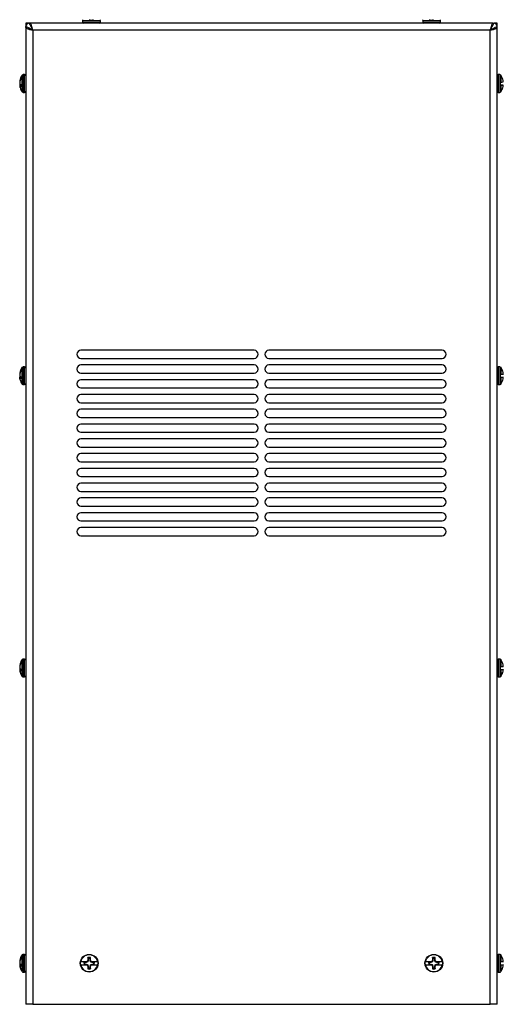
# Model space of a CAD drawing. Header units: inches. Extents: x 0.3 to 43.2, y 0.2 to 48.7.
# Tile 3 of 27: x 13.2 to 20.6, y 9.4 to 24.4. Entities that reach past the tile are written whole.
import ezdxf

# ---------------------------------------------------------------- set-up
doc = ezdxf.new("R2010")
doc.units = ezdxf.units.IN
doc.header["$MEASUREMENT"] = 0

msp = doc.modelspace()

# ---------------------------------------------------------------- linework, layer by layer
at = {"color": 7, "linetype": 'Continuous', "lineweight": 25}
for p, q in [((13.285, 24.339), (13.285, 24.289)), ((13.335, 24.339), (13.285, 24.339)), ((13.348, 24.339), (13.335, 24.339)), ((20.401, 24.339), (13.348, 24.339)), ((13.376, 24.291), (13.37, 24.307)), ((14.15, 24.379), (14.15, 24.356)), ((14.261, 24.383), (14.309, 24.383)), ((14.42, 24.356), (14.42, 24.379)), ((19.33, 24.379), (19.33, 24.356)), ((19.441, 24.383), (19.489, 24.383)), ((19.6, 24.356), (19.6, 24.379)), ((20.385, 24.321), (20.38, 24.307)), ((20.401, 24.339), (20.391, 24.33)), ((20.401, 24.339), (20.415, 24.339)), ((20.465, 24.339), (20.415, 24.339)), ((20.465, 24.289), (20.465, 24.339)), ((13.285, 24.275), (13.285, 24.289)), ((13.285, 24.275), (13.293, 24.264)), ((13.285, 24.275), (13.285, 9.399)), ((13.303, 24.259), (13.316, 24.253)), ((13.392, 24.232), (13.381, 24.273)), ((20.358, 24.232), (13.392, 24.232)), ((13.392, 24.232), (13.392, 9.399)), ((20.358, 24.232), (20.399, 24.242)), ((20.358, 9.399), (20.358, 24.232)), ((20.417, 24.248), (20.434, 24.253)), ((20.465, 24.275), (20.465, 24.289)), ((20.465, 9.399), (20.465, 24.275)), ((13.241, 23.534), (13.241, 23.552)), ((13.267, 23.556), (13.245, 23.556)), ((20.505, 23.556), (20.482, 23.556)), ((13.197, 23.463), (13.192, 23.463)), ((13.195, 23.457), (13.192, 23.457)), ((13.206, 23.406), (13.192, 23.406)), ((13.192, 23.397), (13.207, 23.4)), ((13.195, 23.457), (13.194, 23.457)), ((13.194, 23.421), (13.194, 23.421)), ((13.207, 23.371), (13.207, 23.405)), ((20.509, 23.443), (20.509, 23.395)), ((20.509, 23.397), (20.557, 23.396)), ((20.509, 23.397), (20.512, 23.397)), ((20.557, 23.397), (20.509, 23.397)), ((20.543, 23.509), (20.543, 23.507)), ((20.556, 23.468), (20.556, 23.468)), ((20.558, 23.449), (20.558, 23.449)), ((20.558, 23.393), (20.558, 23.393)), ((13.207, 23.386), (13.194, 23.385)), ((13.245, 23.286), (13.267, 23.286)), ((20.482, 23.286), (20.505, 23.286)), ((20.543, 23.334), (20.543, 23.332)), ((16.762, 19.36), (14.125, 19.36)), ((19.625, 19.36), (16.988, 19.36)), ((14.125, 19.235), (16.762, 19.235)), ((16.988, 19.235), (19.625, 19.235)), ((13.241, 19.084), (13.241, 19.102)), ((13.267, 19.106), (13.245, 19.106)), ((16.762, 19.135), (14.125, 19.135)), ((19.625, 19.135), (16.988, 19.135)), ((20.505, 19.106), (20.482, 19.106)), ((20.543, 19.059), (20.543, 19.057)), ((13.192, 19.013), (13.197, 19.013)), ((13.195, 19.007), (13.192, 19.007)), ((13.206, 18.956), (13.192, 18.956)), ((13.207, 18.95), (13.192, 18.947)), ((13.195, 19.007), (13.194, 19.007)), ((13.194, 18.971), (13.194, 18.971)), ((13.207, 18.936), (13.194, 18.935)), ((13.207, 18.921), (13.207, 18.955)), ((14.125, 19.01), (16.762, 19.01)), ((16.762, 18.91), (14.125, 18.91)), ((16.988, 19.01), (19.625, 19.01)), ((19.625, 18.91), (16.988, 18.91)), ((20.509, 18.995), (20.509, 18.947)), ((20.519, 18.995), (20.557, 18.995)), ((20.519, 18.947), (20.557, 18.947)), ((13.245, 18.836), (13.267, 18.836)), ((14.125, 18.785), (16.762, 18.785)), ((16.988, 18.785), (19.625, 18.785)), ((20.482, 18.836), (20.505, 18.836)), ((20.543, 18.884), (20.543, 18.882)), ((16.762, 18.685), (14.125, 18.685)), ((19.625, 18.685), (16.988, 18.685)), ((14.125, 18.56), (16.762, 18.56)), ((16.762, 18.46), (14.125, 18.46)), ((16.988, 18.56), (19.625, 18.56)), ((19.625, 18.46), (16.988, 18.46)), ((14.125, 18.335), (16.762, 18.335)), ((16.988, 18.335), (19.625, 18.335)), ((16.762, 18.235), (14.125, 18.235)), ((19.625, 18.235), (16.988, 18.235)), ((14.125, 18.11), (16.762, 18.11)), ((16.762, 18.01), (14.125, 18.01)), ((16.988, 18.11), (19.625, 18.11)), ((19.625, 18.01), (16.988, 18.01)), ((14.125, 17.885), (16.762, 17.885)), ((16.988, 17.885), (19.625, 17.885)), ((16.762, 17.785), (14.125, 17.785)), ((19.625, 17.785), (16.988, 17.785)), ((14.125, 17.66), (16.762, 17.66)), ((16.762, 17.56), (14.125, 17.56)), ((16.988, 17.66), (19.625, 17.66)), ((19.625, 17.56), (16.988, 17.56)), ((14.125, 17.435), (16.762, 17.435)), ((16.988, 17.435), (19.625, 17.435)), ((16.762, 17.335), (14.125, 17.335)), ((19.625, 17.335), (16.988, 17.335)), ((14.125, 17.21), (16.762, 17.21)), ((16.762, 17.11), (14.125, 17.11)), ((16.988, 17.21), (19.625, 17.21)), ((19.625, 17.11), (16.988, 17.11)), ((14.125, 16.985), (16.762, 16.985)), ((16.988, 16.985), (19.625, 16.985)), ((16.762, 16.885), (14.125, 16.885)), ((19.625, 16.885), (16.988, 16.885)), ((14.125, 16.76), (16.762, 16.76)), ((16.762, 16.66), (14.125, 16.66)), ((16.988, 16.76), (19.625, 16.76)), ((19.625, 16.66), (16.988, 16.66)), ((14.125, 16.535), (16.762, 16.535)), ((16.988, 16.535), (19.625, 16.535)), ((13.197, 14.563), (13.192, 14.563)), ((13.195, 14.557), (13.192, 14.557)), ((13.195, 14.557), (13.194, 14.557)), ((13.241, 14.634), (13.241, 14.652)), ((13.267, 14.656), (13.245, 14.656)), ((20.505, 14.656), (20.482, 14.656)), ((20.509, 14.545), (20.509, 14.497)), ((20.519, 14.545), (20.557, 14.545)), ((20.543, 14.609), (20.543, 14.607)), ((13.206, 14.506), (13.192, 14.506)), ((13.192, 14.497), (13.207, 14.5)), ((13.194, 14.521), (13.194, 14.521)), ((13.207, 14.486), (13.194, 14.485)), ((13.207, 14.471), (13.207, 14.505)), ((20.519, 14.497), (20.557, 14.497)), ((20.543, 14.434), (20.543, 14.432)), ((13.245, 14.386), (13.267, 14.386)), ((20.482, 14.386), (20.505, 14.386)), ((13.197, 10.065), (13.192, 10.066)), ((13.195, 10.059), (13.192, 10.06)), ((13.195, 10.059), (13.194, 10.059)), ((13.241, 10.137), (13.241, 10.155)), ((13.267, 10.159), (13.245, 10.159)), ((14.124, 10.048), (14.214, 10.048)), ((14.225, 10.048), (14.204, 10.039)), ((14.228, 10.046), (14.204, 10.036)), ((14.225, 10.048), (14.214, 10.048)), ((14.228, 10.046), (14.222, 10.051)), ((14.237, 10.069), (14.228, 10.046)), ((14.237, 10.069), (14.23, 10.07)), ((14.237, 10.094), (14.232, 10.11)), ((14.237, 10.094), (14.237, 10.069)), ((14.263, 10.069), (14.263, 10.094)), ((14.263, 10.069), (14.269, 10.07)), ((14.272, 10.046), (14.263, 10.069)), ((14.272, 10.046), (14.278, 10.051)), ((14.295, 10.036), (14.272, 10.046)), ((14.296, 10.039), (14.275, 10.048)), ((14.286, 10.048), (14.275, 10.048)), ((14.286, 10.048), (14.376, 10.048)), ((19.374, 10.048), (19.464, 10.048)), ((19.475, 10.048), (19.454, 10.039)), ((19.478, 10.046), (19.454, 10.036)), ((19.475, 10.048), (19.464, 10.048)), ((19.478, 10.046), (19.472, 10.051)), ((19.487, 10.069), (19.478, 10.046)), ((19.487, 10.069), (19.48, 10.07)), ((19.487, 10.094), (19.482, 10.11)), ((19.487, 10.094), (19.487, 10.069)), ((19.513, 10.069), (19.513, 10.094)), ((19.513, 10.069), (19.519, 10.07)), ((19.522, 10.046), (19.513, 10.069)), ((19.522, 10.046), (19.528, 10.051)), ((19.545, 10.036), (19.522, 10.046)), ((19.546, 10.039), (19.525, 10.048)), ((19.536, 10.048), (19.525, 10.048)), ((19.536, 10.048), (19.626, 10.048)), ((20.505, 10.159), (20.482, 10.159)), ((20.509, 10.048), (20.509, 10)), ((20.519, 10.048), (20.557, 10.048)), ((20.543, 10.112), (20.543, 10.11)), ((13.206, 10.009), (13.192, 10.009)), ((13.192, 9.999), (13.207, 10.002)), ((13.194, 10.024), (13.194, 10.023)), ((13.207, 9.989), (13.194, 9.988)), ((13.207, 9.974), (13.207, 10.007)), ((14.124, 10), (14.214, 10)), ((14.179, 10.036), (14.172, 10.039)), ((14.204, 10.039), (14.172, 10.039)), ((14.179, 10.011), (14.172, 10.008)), ((14.172, 10.008), (14.204, 10.008)), ((14.204, 10.036), (14.179, 10.036)), ((14.179, 10.011), (14.204, 10.011)), ((14.204, 10.036), (14.204, 10.039)), ((14.204, 10.011), (14.204, 10.008)), ((14.204, 10.011), (14.228, 10.001)), ((14.204, 10.008), (14.225, 10)), ((14.225, 10), (14.214, 10)), ((14.228, 10.001), (14.222, 9.996)), ((14.228, 10.001), (14.237, 9.978)), ((14.237, 9.978), (14.23, 9.977)), ((14.237, 9.978), (14.237, 9.953)), ((14.263, 9.978), (14.272, 10.001)), ((14.263, 9.978), (14.269, 9.977)), ((14.263, 9.953), (14.263, 9.978)), ((14.263, 9.953), (14.268, 9.937)), ((14.272, 10.001), (14.295, 10.011)), ((14.272, 10.001), (14.278, 9.996)), ((14.275, 10), (14.296, 10.008)), ((14.286, 10), (14.275, 10)), ((14.286, 10), (14.376, 10)), ((14.295, 10.036), (14.296, 10.039)), ((14.32, 10.036), (14.295, 10.036)), ((14.295, 10.011), (14.296, 10.008)), ((14.295, 10.011), (14.32, 10.011)), ((14.328, 10.039), (14.296, 10.039)), ((14.296, 10.008), (14.328, 10.008)), ((14.32, 10.036), (14.328, 10.039)), ((14.32, 10.011), (14.328, 10.008)), ((19.374, 10), (19.464, 10)), ((19.454, 10.039), (19.422, 10.039)), ((19.429, 10.036), (19.422, 10.039)), ((19.429, 10.011), (19.422, 10.008)), ((19.422, 10.008), (19.454, 10.008)), ((19.454, 10.036), (19.429, 10.036)), ((19.429, 10.011), (19.454, 10.011)), ((19.454, 10.036), (19.454, 10.039)), ((19.454, 10.011), (19.454, 10.008)), ((19.454, 10.011), (19.478, 10.001)), ((19.454, 10.008), (19.475, 10)), ((19.475, 10), (19.464, 10)), ((19.478, 10.001), (19.472, 9.996)), ((19.478, 10.001), (19.487, 9.978)), ((19.487, 9.978), (19.48, 9.977)), ((19.487, 9.978), (19.487, 9.953)), ((19.513, 9.978), (19.522, 10.001)), ((19.513, 9.978), (19.519, 9.977)), ((19.513, 9.953), (19.513, 9.978)), ((19.513, 9.953), (19.518, 9.937)), ((19.522, 10.001), (19.545, 10.011)), ((19.522, 10.001), (19.528, 9.996)), ((19.525, 10), (19.546, 10.008)), ((19.536, 10), (19.525, 10)), ((19.536, 10), (19.626, 10)), ((19.545, 10.036), (19.546, 10.039)), ((19.57, 10.036), (19.545, 10.036)), ((19.545, 10.011), (19.546, 10.008)), ((19.545, 10.011), (19.57, 10.011)), ((19.578, 10.039), (19.546, 10.039)), ((19.546, 10.008), (19.578, 10.008)), ((19.57, 10.036), (19.578, 10.039)), ((19.57, 10.011), (19.578, 10.008)), ((20.519, 10), (20.557, 10)), ((20.543, 9.937), (20.543, 9.935)), ((13.245, 9.889), (13.267, 9.889)), ((20.482, 9.889), (20.505, 9.889)), ((13.392, 9.399), (13.285, 9.399)), ((13.392, 9.399), (20.358, 9.399)), ((20.465, 9.399), (20.358, 9.399))]:
    msp.add_line(p, q, dxfattribs=at)
at = {"color": 8, "linetype": 'Continuous', "lineweight": 25}
for p, q in [((14.15, 24.379), (14.42, 24.379)), ((14.15, 24.356), (14.42, 24.356)), ((19.33, 24.379), (19.6, 24.379)), ((19.33, 24.356), (19.6, 24.356)), ((13.231, 23.546), (13.231, 23.549)), ((13.245, 23.286), (13.245, 23.556)), ((13.267, 23.286), (13.267, 23.556)), ((20.482, 23.556), (20.482, 23.286)), ((20.505, 23.556), (20.505, 23.286)), ((20.519, 23.549), (20.519, 23.444)), ((13.231, 23.293), (13.231, 23.528)), ((20.519, 23.396), (20.519, 23.293)), ((13.231, 19.096), (13.231, 19.099)), ((13.231, 18.843), (13.231, 19.078)), ((13.245, 18.919), (13.245, 19.106)), ((13.267, 18.919), (13.267, 19.106)), ((20.482, 19.106), (20.482, 18.836)), ((20.505, 19.106), (20.505, 18.836)), ((20.519, 19.099), (20.519, 18.995)), ((13.245, 18.836), (13.245, 18.919)), ((13.267, 18.836), (13.267, 18.919)), ((20.519, 18.947), (20.519, 18.843)), ((13.231, 14.646), (13.231, 14.649)), ((13.231, 14.393), (13.231, 14.628)), ((13.245, 14.386), (13.245, 14.656)), ((13.267, 14.386), (13.267, 14.656)), ((20.482, 14.656), (20.482, 14.386)), ((20.505, 14.656), (20.505, 14.386)), ((20.519, 14.649), (20.519, 14.545)), ((20.519, 14.497), (20.519, 14.393)), ((13.231, 10.149), (13.231, 10.152)), ((13.231, 9.896), (13.231, 10.131)), ((13.245, 9.889), (13.245, 10.159)), ((13.267, 9.889), (13.267, 10.159)), ((20.482, 10.159), (20.482, 9.889)), ((20.505, 10.159), (20.505, 9.889)), ((20.519, 10.152), (20.519, 10.048)), ((20.519, 10), (20.519, 9.896))]:
    msp.add_line(p, q, dxfattribs=at)
at = {"color": 7, "linetype": 'Continuous', "lineweight": 25, "flags": 128}
for points in [[(13.192, 23.397), (13.195, 23.385), (13.195, 23.385)], [(13.192, 23.378), (13.195, 23.367), (13.197, 23.358)], [(13.195, 18.935), (13.195, 18.935), (13.192, 18.947)], [(13.197, 18.908), (13.195, 18.917), (13.192, 18.928)], [(13.192, 14.497), (13.195, 14.485), (13.195, 14.485)], [(13.192, 14.478), (13.195, 14.467), (13.197, 14.458)], [(13.192, 9.999), (13.195, 9.988), (13.195, 9.988)], [(13.192, 9.981), (13.195, 9.97), (13.197, 9.961)]]:
    msp.add_lwpolyline(points, dxfattribs=at)
at = {"color": 7, "linetype": 'Continuous', "lineweight": 25}
for centre in [(14.25, 10.024), (19.5, 10.024)]:
    msp.add_circle(centre, 0.135, dxfattribs=at)
for centre, radius, start, end in [((13.335, 24.289), 0.05, 90, 180), ((14.167, 24.379), 0.0175, 127.1404, 180), ((14.167, 24.356), 0.0175, 180, 270), ((14.402, 24.356), 0.0175, 270, 0), ((14.402, 24.379), 0.0175, 0, 52.8596), ((19.347, 24.379), 0.0175, 127.1404, 180), ((19.347, 24.356), 0.0175, 180, 270), ((19.582, 24.356), 0.0175, 270, 0), ((19.582, 24.379), 0.0175, 0, 52.8596), ((20.415, 24.289), 0.05, 0, 90), ((13.377, 23.428), 0.188, 140.957, 169.1417), ((13.4, 23.421), 0.212, 142.8596, 162.7656), ((13.245, 23.538), 0.0175, 90, 142.8596), ((13.267, 23.538), 0.0175, 0, 90), ((20.482, 23.538), 0.0175, 90, 180), ((20.505, 23.538), 0.0175, 37.1404, 90), ((20.35, 23.421), 0.212, 24.6747, 37.1404), ((13.377, 23.41), 0.188, 140.957, 169.1417), ((13.296, 23.446), 0.105, 170.6744, 174.2648), ((13.23, 23.849), 0.393, 264.391, 264.7578), ((13.403, 23.421), 0.212, 173.437, 175.9592), ((13.303, 23.447), 0.112, 185.7115, 193.4512), ((13.303, 23.395), 0.112, 166.5488, 174.2885), ((13.403, 23.421), 0.212, 184.0408, 186.563), ((13.254, 23.456), 0.0696, 210.3955, 227.7531), ((20.51, 24.6), 1.157, 270.4278, 272.337), ((20.51, 22.241), 1.157, 87.663, 89.5722), ((20.51, 24.552), 1.157, 270.4278, 272.337), ((20.348, 23.421), 0.213, 12.6912, 24.0349), ((20.348, 23.421), 0.213, 12.687, 24.0184), ((20.381, 23.435), 0.178, 4.4004, 10.5942), ((20.378, 23.434), 0.181, 4.3622, 10.5017), ((20.381, 23.407), 0.178, 349.4058, 355.5996), ((20.522, 23.455), 0.0369, 343.9673, 349.8919), ((20.522, 23.387), 0.0369, 10.1081, 16.0327), ((20.525, 23.387), 0.0338, 10.6113, 16.7936), ((13.296, 23.395), 0.105, 185.7352, 189.3256), ((13.23, 22.993), 0.393, 95.2422, 95.609), ((13.24, 23.415), 0.0549, 212.8933, 233.2379), ((13.4, 23.421), 0.212, 197.2344, 217.1404), ((13.245, 23.303), 0.0175, 217.1404, 270), ((13.267, 23.303), 0.0175, 270, 0), ((20.482, 23.303), 0.0175, 180, 270), ((20.505, 23.303), 0.0175, 270, 322.8596), ((20.35, 23.421), 0.212, 322.8596, 335.3253), ((20.348, 23.421), 0.213, 335.9651, 347.3088), ((14.125, 19.297), 0.0625, 90, 270), ((16.762, 19.297), 0.0625, 270, 90), ((16.988, 19.297), 0.0625, 90, 270), ((19.625, 19.297), 0.0625, 270, 90), ((13.377, 18.978), 0.188, 140.957, 169.1417), ((13.377, 18.96), 0.188, 140.957, 169.1417), ((13.4, 18.971), 0.212, 142.8596, 162.7656), ((13.245, 19.088), 0.0175, 90, 142.8596), ((13.267, 19.088), 0.0175, 0, 90), ((14.125, 19.072), 0.0625, 90, 270), ((16.762, 19.072), 0.0625, 270, 90), ((16.988, 19.072), 0.0625, 90, 270), ((19.625, 19.072), 0.0625, 270, 90), ((20.482, 19.088), 0.0175, 90, 180), ((20.505, 19.088), 0.0175, 37.1404, 90), ((20.35, 18.971), 0.212, 24.6747, 37.1404), ((20.348, 18.971), 0.213, 12.6884, 24.0255), ((13.296, 18.996), 0.105, 170.6744, 174.2648), ((13.23, 19.399), 0.393, 264.391, 264.7578), ((13.403, 18.971), 0.212, 173.437, 175.9592), ((13.303, 18.997), 0.112, 185.7115, 193.4512), ((13.303, 18.945), 0.112, 166.5488, 174.2885), ((13.403, 18.971), 0.212, 184.0408, 186.563), ((13.296, 18.945), 0.105, 185.7352, 189.3256), ((13.23, 18.543), 0.393, 95.2422, 95.609), ((13.254, 19.006), 0.0696, 210.3955, 227.7531), ((13.24, 18.965), 0.0549, 212.8933, 233.2379), ((13.4, 18.971), 0.212, 197.2344, 217.1404), ((14.125, 18.847), 0.0625, 90, 270), ((16.762, 18.847), 0.0625, 270, 90), ((16.988, 18.847), 0.0625, 90, 270), ((19.625, 18.847), 0.0625, 270, 90), ((20.348, 18.971), 0.213, 335.9745, 347.3116), ((20.379, 18.985), 0.179, 4.381, 10.5472), ((20.379, 18.957), 0.179, 349.4528, 355.619), ((20.524, 19.005), 0.0353, 343.5963, 349.6469), ((20.524, 18.937), 0.0353, 10.3531, 16.4037), ((13.245, 18.853), 0.0175, 217.1404, 270), ((13.267, 18.853), 0.0175, 270, 0), ((20.482, 18.853), 0.0175, 180, 270), ((20.505, 18.853), 0.0175, 270, 322.8596), ((20.35, 18.971), 0.212, 322.8596, 335.3253), ((14.125, 18.622), 0.0625, 90, 270), ((16.762, 18.622), 0.0625, 270, 90), ((16.988, 18.622), 0.0625, 90, 270), ((19.625, 18.622), 0.0625, 270, 90), ((14.125, 18.397), 0.0625, 90, 270), ((16.762, 18.397), 0.0625, 270, 90), ((16.988, 18.397), 0.0625, 90, 270), ((19.625, 18.397), 0.0625, 270, 90), ((14.125, 18.172), 0.0625, 90, 270), ((16.762, 18.172), 0.0625, 270, 90), ((16.988, 18.172), 0.0625, 90, 270), ((19.625, 18.172), 0.0625, 270, 90), ((14.125, 17.947), 0.0625, 90, 270), ((16.762, 17.947), 0.0625, 270, 90), ((16.988, 17.947), 0.0625, 90, 270), ((19.625, 17.947), 0.0625, 270, 90), ((14.125, 17.722), 0.0625, 90, 270), ((16.762, 17.722), 0.0625, 270, 90), ((16.988, 17.722), 0.0625, 90, 270), ((19.625, 17.722), 0.0625, 270, 90), ((14.125, 17.497), 0.0625, 90, 270), ((16.762, 17.497), 0.0625, 270, 90), ((16.988, 17.497), 0.0625, 90, 270), ((19.625, 17.497), 0.0625, 270, 90), ((14.125, 17.272), 0.0625, 90, 270), ((16.762, 17.272), 0.0625, 270, 90), ((16.988, 17.272), 0.0625, 90, 270), ((19.625, 17.272), 0.0625, 270, 90), ((14.125, 17.047), 0.0625, 90, 270), ((16.762, 17.047), 0.0625, 270, 90), ((16.988, 17.047), 0.0625, 90, 270), ((19.625, 17.047), 0.0625, 270, 90), ((14.125, 16.822), 0.0625, 90, 270), ((16.762, 16.822), 0.0625, 270, 90), ((16.988, 16.822), 0.0625, 90, 270), ((19.625, 16.822), 0.0625, 270, 90), ((14.125, 16.597), 0.0625, 90, 270), ((16.762, 16.597), 0.0625, 270, 90), ((16.988, 16.597), 0.0625, 90, 270), ((19.625, 16.597), 0.0625, 270, 90), ((13.377, 14.528), 0.188, 140.957, 169.1417), ((13.377, 14.51), 0.188, 140.957, 169.1417), ((13.296, 14.546), 0.105, 170.6744, 174.2648), ((13.23, 14.949), 0.393, 264.391, 264.7578), ((13.403, 14.521), 0.212, 173.437, 175.9592), ((13.4, 14.521), 0.212, 142.8596, 162.7656), ((13.245, 14.638), 0.0175, 90, 142.8596), ((13.267, 14.638), 0.0175, 0, 90), ((20.482, 14.638), 0.0175, 90, 180), ((20.505, 14.638), 0.0175, 37.1404, 90), ((20.35, 14.521), 0.212, 24.6747, 37.1404), ((20.348, 14.521), 0.213, 12.6884, 24.0255), ((20.379, 14.535), 0.179, 4.381, 10.5472), ((20.524, 14.555), 0.0353, 343.5963, 349.6469), ((13.303, 14.547), 0.112, 185.7115, 193.4512), ((13.303, 14.495), 0.112, 166.5488, 174.2885), ((13.403, 14.521), 0.212, 184.0408, 186.563), ((13.296, 14.495), 0.105, 185.7352, 189.3256), ((13.23, 14.093), 0.393, 95.2422, 95.609), ((13.254, 14.556), 0.0696, 210.3955, 227.7531), ((13.24, 14.515), 0.0549, 212.8933, 233.2379), ((13.4, 14.521), 0.212, 197.2344, 217.1404), ((13.267, 14.403), 0.0175, 270, 0), ((20.482, 14.403), 0.0175, 180, 270), ((20.35, 14.521), 0.212, 322.8596, 335.3253), ((20.348, 14.521), 0.213, 335.9745, 347.3116), ((20.379, 14.507), 0.179, 349.4528, 355.619), ((20.524, 14.487), 0.0353, 10.3531, 16.4037), ((13.245, 14.403), 0.0175, 217.1404, 270), ((20.505, 14.403), 0.0175, 270, 322.8596), ((13.377, 10.031), 0.188, 140.957, 169.1417), ((13.377, 10.013), 0.188, 140.957, 169.1417), ((13.296, 10.049), 0.105, 170.6744, 174.2648), ((13.23, 10.451), 0.393, 264.391, 264.7578), ((13.403, 10.024), 0.212, 173.437, 175.9592), ((13.4, 10.024), 0.212, 142.8596, 162.7656), ((13.245, 10.141), 0.0175, 90, 142.8596), ((13.267, 10.141), 0.0175, 0, 90), ((14.25, 10.024), 0.135, 169.7249, 190.2751), ((14.25, 10.024), 0.128, 10.7999, 169.2001), ((15.152, 7.845), 2.394, 112.8539, 113.0765), ((16.408, 9.13), 2.372, 156.6446, 157.1473), ((16.305, 10.03), 2.075, 177.7863, 178.888), ((14.25, 10.024), 0.0886, 78.0709, 101.9291), ((14.25, 10.024), 0.0717, 79.7211, 100.2789), ((12.195, 10.03), 2.075, 1.112, 2.2137), ((12.092, 9.13), 2.372, 22.8527, 23.3554), ((13.348, 7.845), 2.394, 66.9235, 67.1461), ((14.25, 10.024), 0.135, 349.7249, 10.2751), ((19.5, 10.024), 0.135, 169.7249, 190.2751), ((19.5, 10.024), 0.128, 10.7999, 169.2001), ((20.402, 7.845), 2.394, 112.8539, 113.0765), ((21.658, 9.13), 2.372, 156.6446, 157.1473), ((21.555, 10.03), 2.075, 177.7863, 178.888), ((19.5, 10.024), 0.0886, 78.0709, 101.9291), ((19.5, 10.024), 0.0717, 79.7211, 100.2789), ((17.445, 10.03), 2.075, 1.112, 2.2137), ((17.342, 9.13), 2.372, 22.8527, 23.3554), ((18.598, 7.845), 2.394, 66.9235, 67.1461), ((19.5, 10.024), 0.135, 349.7249, 10.2751), ((20.482, 10.141), 0.0175, 90, 180), ((20.505, 10.141), 0.0175, 37.1404, 90), ((20.35, 10.024), 0.212, 24.6747, 37.1404), ((20.348, 10.024), 0.213, 12.6884, 24.0255), ((20.379, 10.038), 0.179, 4.381, 10.5472), ((20.524, 10.058), 0.0353, 343.5963, 349.6469), ((13.303, 10.05), 0.112, 185.7115, 193.4512), ((13.303, 9.998), 0.112, 166.5488, 174.2885), ((13.403, 10.024), 0.212, 184.0408, 186.563), ((13.296, 9.998), 0.105, 185.7352, 189.3256), ((13.23, 9.596), 0.393, 95.2422, 95.609), ((13.254, 10.059), 0.0696, 210.3955, 227.7531), ((13.24, 10.018), 0.0549, 212.8933, 233.2379), ((13.4, 10.024), 0.212, 197.2344, 217.1404), ((13.267, 9.906), 0.0175, 270, 360), ((14.25, 10.024), 0.128, 190.7999, 349.2001), ((14.25, 10.024), 0.0795, 168.8646, 191.1354), ((14.25, 10.024), 0.0717, 169.7211, 190.2789), ((15.152, 12.202), 2.394, 246.9235, 247.1461), ((16.408, 10.917), 2.372, 202.8527, 203.3554), ((16.305, 10.017), 2.075, 181.112, 182.2137), ((14.25, 10.024), 0.0886, 258.0709, 281.9291), ((14.25, 10.024), 0.0717, 259.7211, 280.2789), ((12.195, 10.017), 2.075, 357.7863, 358.888), ((12.092, 10.917), 2.372, 336.6446, 337.1473), ((13.348, 12.202), 2.394, 292.8539, 293.0765), ((14.25, 10.024), 0.0717, 349.7211, 10.2789), ((14.25, 10.024), 0.0795, 348.8646, 11.1354), ((19.5, 10.024), 0.128, 190.7999, 349.2001), ((19.5, 10.024), 0.0795, 168.8646, 191.1354), ((19.5, 10.024), 0.0717, 169.7211, 190.2789), ((20.402, 12.202), 2.394, 246.9235, 247.1461), ((21.658, 10.917), 2.372, 202.8527, 203.3554), ((21.555, 10.017), 2.075, 181.112, 182.2137), ((19.5, 10.024), 0.0886, 258.0709, 281.9291), ((19.5, 10.024), 0.0717, 259.7211, 280.2789), ((17.445, 10.017), 2.075, 357.7863, 358.888), ((17.342, 10.917), 2.372, 336.6446, 337.1473), ((18.598, 12.202), 2.394, 292.8539, 293.0765), ((19.5, 10.024), 0.0717, 349.7211, 10.2789), ((19.5, 10.024), 0.0795, 348.8646, 11.1354), ((20.482, 9.906), 0.0175, 180, 270), ((20.35, 10.024), 0.212, 322.8596, 335.3253), ((20.348, 10.024), 0.213, 335.9745, 347.3116), ((20.379, 10.01), 0.179, 349.4528, 355.619), ((20.524, 9.99), 0.0353, 10.3531, 16.4037), ((13.245, 9.906), 0.0175, 217.1404, 270), ((20.505, 9.906), 0.0175, 270, 322.8596)]:
    msp.add_arc(centre, radius, start, end, dxfattribs=at)
for points, knots in [([(13.335, 24.339), (13.335, 24.339), (13.335, 24.339), (13.336, 24.337), (13.34, 24.33), (13.347, 24.316), (13.354, 24.302), (13.36, 24.291), (13.36, 24.291)], [0, 0, 0, 0, 0.000022, 0.198409, 0.469418, 0.588439, 0.999978, 1, 1, 1, 1]), ([(13.365, 24.321), (13.363, 24.324), (13.358, 24.335), (13.352, 24.337), (13.348, 24.339)], [0, 0, 0, 0, 0.3355745, 1, 1, 1, 1]), ([(13.36, 24.291), (13.36, 24.291), (13.36, 24.291), (13.366, 24.281), (13.374, 24.266), (13.381, 24.251), (13.384, 24.247), (13.384, 24.247), (13.384, 24.247), (13.384, 24.246), (13.386, 24.243), (13.387, 24.24), (13.389, 24.237), (13.39, 24.235), (13.391, 24.233), (13.391, 24.232), (13.392, 24.232), (13.392, 24.232), (13.392, 24.232)], [0, 0, 0, 0, 0.000034, 0.014361, 0.558199, 0.744091, 0.744214, 0.744702, 0.746657, 0.754477, 0.785777, 0.889739, 0.911102, 0.954049, 0.976356, 0.987878, 0.994079, 1, 1, 1, 1]), ([(13.37, 24.307), (13.37, 24.307), (13.368, 24.312), (13.367, 24.316), (13.365, 24.321)], [0, 0, 0, 0, 0.001608, 1, 1, 1, 1]), ([(13.381, 24.273), (13.381, 24.273), (13.379, 24.279), (13.377, 24.285), (13.376, 24.291)], [0, 0, 0, 0, 0.000194, 1, 1, 1, 1]), ([(14.261, 24.383), (14.261, 24.383), (14.261, 24.384), (14.261, 24.387), (14.261, 24.39), (14.261, 24.392), (14.261, 24.393)], [0, 0, 0, 0, 0.009218, 0.295375, 0.779161, 1, 1, 1, 1]), ([(14.309, 24.383), (14.309, 24.383), (14.309, 24.384), (14.309, 24.387), (14.309, 24.39), (14.309, 24.392), (14.309, 24.393)], [0, 0, 0, 0, 0.009218, 0.295375, 0.779161, 1, 1, 1, 1]), ([(19.441, 24.383), (19.441, 24.383), (19.441, 24.384), (19.441, 24.387), (19.441, 24.39), (19.441, 24.392), (19.441, 24.393)], [0, 0, 0, 0, 0.009218, 0.295375, 0.779161, 1, 1, 1, 1]), ([(19.489, 24.383), (19.489, 24.383), (19.489, 24.384), (19.489, 24.387), (19.489, 24.39), (19.489, 24.392), (19.489, 24.393)], [0, 0, 0, 0, 0.009218, 0.295375, 0.779161, 1, 1, 1, 1]), ([(20.358, 24.232), (20.358, 24.232), (20.363, 24.24), (20.373, 24.261), (20.39, 24.293), (20.403, 24.315), (20.41, 24.33), (20.414, 24.337), (20.415, 24.339), (20.415, 24.339), (20.415, 24.339)], [0, 0, 0, 0, 0.002307, 0.165121, 0.387265, 0.642753, 0.715168, 0.879518, 0.999987, 1, 1, 1, 1]), ([(20.374, 24.291), (20.372, 24.285), (20.367, 24.267), (20.362, 24.246), (20.358, 24.232)], [0, 0, 0, 0, 0.335573, 1, 1, 1, 1]), ([(20.38, 24.307), (20.38, 24.307), (20.378, 24.302), (20.376, 24.297), (20.374, 24.291)], [0, 0, 0, 0, 0.001598, 1, 1, 1, 1]), ([(20.391, 24.33), (20.391, 24.33), (20.389, 24.328), (20.387, 24.324), (20.385, 24.321)], [0, 0, 0, 0, 0.000213, 1, 1, 1, 1]), ([(13.392, 24.232), (13.392, 24.232), (13.383, 24.236), (13.363, 24.247), (13.331, 24.264), (13.308, 24.276), (13.294, 24.284), (13.287, 24.288), (13.285, 24.289), (13.285, 24.289), (13.285, 24.289)], [0, 0, 0, 0, 0.002307, 0.165121, 0.387265, 0.642753, 0.715168, 0.879518, 0.999987, 1, 1, 1, 1]), ([(13.293, 24.264), (13.293, 24.264), (13.296, 24.262), (13.299, 24.261), (13.303, 24.259)], [0, 0, 0, 0, 0.00019, 1, 1, 1, 1]), ([(13.316, 24.253), (13.316, 24.253), (13.321, 24.252), (13.327, 24.25), (13.332, 24.248)], [0, 0, 0, 0, 0.00161, 1, 1, 1, 1]), ([(13.332, 24.248), (13.338, 24.246), (13.357, 24.241), (13.378, 24.235), (13.392, 24.232)], [0, 0, 0, 0, 0.3355777, 1, 1, 1, 1]), ([(20.417, 24.263), (20.417, 24.263), (20.417, 24.263), (20.407, 24.258), (20.392, 24.25), (20.378, 24.242), (20.374, 24.24), (20.374, 24.24), (20.373, 24.24), (20.373, 24.239), (20.37, 24.238), (20.366, 24.236), (20.363, 24.234), (20.361, 24.233), (20.36, 24.233), (20.359, 24.232), (20.358, 24.232), (20.358, 24.232), (20.358, 24.232)], [0, 0, 0, 0, 0.000034, 0.014361, 0.558199, 0.744091, 0.744214, 0.744702, 0.746657, 0.754477, 0.785777, 0.889739, 0.911102, 0.954049, 0.976356, 0.987878, 0.994079, 1, 1, 1, 1]), ([(20.399, 24.242), (20.399, 24.242), (20.405, 24.244), (20.411, 24.246), (20.417, 24.248)], [0, 0, 0, 0, 0.0001967, 1, 1, 1, 1]), ([(20.465, 24.289), (20.465, 24.289), (20.465, 24.289), (20.463, 24.288), (20.456, 24.284), (20.442, 24.276), (20.429, 24.269), (20.417, 24.263), (20.417, 24.263)], [0, 0, 0, 0, 0.000022, 0.198409, 0.469418, 0.588439, 0.999978, 1, 1, 1, 1]), ([(20.434, 24.253), (20.434, 24.253), (20.438, 24.255), (20.443, 24.257), (20.447, 24.259)], [0, 0, 0, 0, 0.001614, 1, 1, 1, 1]), ([(20.447, 24.259), (20.45, 24.261), (20.461, 24.266), (20.463, 24.271), (20.465, 24.275)], [0, 0, 0, 0, 0.335576, 1, 1, 1, 1]), ([(13.241, 23.552), (13.241, 23.552), (13.24, 23.552), (13.237, 23.551), (13.233, 23.549), (13.232, 23.547), (13.231, 23.546)], [0, 0, 0, 0, 0.0092181, 0.2953752, 0.779161, 1, 1, 1, 1]), ([(13.241, 23.534), (13.241, 23.534), (13.24, 23.534), (13.237, 23.533), (13.233, 23.531), (13.232, 23.529), (13.231, 23.528)], [0, 0, 0, 0, 0.009218, 0.295375, 0.779161, 1, 1, 1, 1]), ([(20.509, 23.443), (20.509, 23.443), (20.51, 23.443), (20.513, 23.443), (20.517, 23.443), (20.518, 23.444), (20.519, 23.444)], [0, 0, 0, 0, 0.009218, 0.295375, 0.779161, 1, 1, 1, 1]), ([(20.519, 23.398), (20.518, 23.398), (20.515, 23.398), (20.511, 23.398), (20.509, 23.398), (20.509, 23.398)], [0, 0, 0, 0, 0.442102, 0.928866, 1, 1, 1, 1]), ([(20.509, 23.395), (20.509, 23.395), (20.51, 23.395), (20.513, 23.395), (20.517, 23.395), (20.518, 23.396), (20.519, 23.396)], [0, 0, 0, 0, 0.0092181, 0.2953752, 0.779161, 1, 1, 1, 1]), ([(13.231, 19.096), (13.232, 19.098), (13.235, 19.1), (13.238, 19.102), (13.241, 19.102), (13.241, 19.102)], [0, 0, 0, 0, 0.442102, 0.928866, 1, 1, 1, 1]), ([(13.231, 19.078), (13.232, 19.079), (13.235, 19.082), (13.238, 19.083), (13.241, 19.084), (13.241, 19.084)], [0, 0, 0, 0, 0.442102, 0.928866, 1, 1, 1, 1]), ([(20.509, 18.995), (20.509, 18.995), (20.51, 18.995), (20.513, 18.995), (20.517, 18.995), (20.518, 18.995), (20.519, 18.995)], [0, 0, 0, 0, 0.009218, 0.295375, 0.779161, 1, 1, 1, 1]), ([(20.509, 18.947), (20.509, 18.947), (20.51, 18.947), (20.513, 18.947), (20.517, 18.947), (20.518, 18.947), (20.519, 18.947)], [0, 0, 0, 0, 0.009218, 0.295375, 0.779161, 1, 1, 1, 1]), ([(13.241, 14.652), (13.241, 14.652), (13.24, 14.652), (13.237, 14.651), (13.233, 14.649), (13.232, 14.647), (13.231, 14.646)], [0, 0, 0, 0, 0.009218, 0.295375, 0.779161, 1, 1, 1, 1]), ([(13.241, 14.634), (13.241, 14.634), (13.24, 14.634), (13.237, 14.633), (13.233, 14.631), (13.232, 14.629), (13.231, 14.628)], [0, 0, 0, 0, 0.009218, 0.295375, 0.779161, 1, 1, 1, 1]), ([(20.509, 14.545), (20.509, 14.545), (20.51, 14.545), (20.513, 14.545), (20.517, 14.545), (20.518, 14.545), (20.519, 14.545)], [0, 0, 0, 0, 0.009218, 0.295375, 0.779161, 1, 1, 1, 1]), ([(20.509, 14.497), (20.509, 14.497), (20.51, 14.497), (20.513, 14.497), (20.517, 14.497), (20.518, 14.497), (20.519, 14.497)], [0, 0, 0, 0, 0.009218, 0.295375, 0.779161, 1, 1, 1, 1]), ([(13.241, 10.155), (13.241, 10.155), (13.24, 10.155), (13.237, 10.154), (13.233, 10.152), (13.232, 10.15), (13.231, 10.149)], [0, 0, 0, 0, 0.009218, 0.295375, 0.779161, 1, 1, 1, 1]), ([(13.241, 10.137), (13.241, 10.137), (13.24, 10.137), (13.237, 10.136), (13.233, 10.133), (13.232, 10.131), (13.231, 10.131)], [0, 0, 0, 0, 0.009218, 0.295375, 0.779161, 1, 1, 1, 1]), ([(14.118, 10.048), (14.118, 10.048), (14.118, 10.048), (14.119, 10.048), (14.121, 10.048), (14.123, 10.048), (14.124, 10.048)], [0, 0, 0, 0, 0.009218, 0.295375, 0.779161, 1, 1, 1, 1]), ([(14.263, 10.094), (14.264, 10.097), (14.265, 10.102), (14.267, 10.108), (14.268, 10.11)], [0, 0, 0, 0, 0.490983, 1, 1, 1, 1]), ([(14.376, 10.048), (14.377, 10.048), (14.38, 10.048), (14.382, 10.048), (14.382, 10.048), (14.382, 10.048)], [0, 0, 0, 0, 0.442102, 0.928866, 1, 1, 1, 1]), ([(19.368, 10.048), (19.368, 10.048), (19.368, 10.048), (19.369, 10.048), (19.371, 10.048), (19.373, 10.048), (19.374, 10.048)], [0, 0, 0, 0, 0.009218, 0.295375, 0.779161, 1, 1, 1, 1]), ([(19.513, 10.094), (19.514, 10.097), (19.515, 10.102), (19.517, 10.108), (19.518, 10.11)], [0, 0, 0, 0, 0.490983, 1, 1, 1, 1]), ([(19.626, 10.048), (19.627, 10.048), (19.63, 10.048), (19.632, 10.048), (19.632, 10.048), (19.632, 10.048)], [0, 0, 0, 0, 0.442102, 0.928866, 1, 1, 1, 1]), ([(20.509, 10.048), (20.509, 10.048), (20.51, 10.048), (20.513, 10.048), (20.517, 10.048), (20.518, 10.048), (20.519, 10.048)], [0, 0, 0, 0, 0.009218, 0.295375, 0.779161, 1, 1, 1, 1]), ([(14.118, 10), (14.118, 10), (14.118, 10), (14.119, 10), (14.121, 10), (14.123, 10), (14.124, 10)], [0, 0, 0, 0, 0.009218, 0.295375, 0.779161, 1, 1, 1, 1]), ([(14.237, 9.953), (14.236, 9.95), (14.234, 9.945), (14.233, 9.94), (14.232, 9.937)], [0, 0, 0, 0, 0.490983, 1, 1, 1, 1]), ([(14.376, 10), (14.377, 10), (14.38, 10), (14.382, 10), (14.382, 10), (14.382, 10)], [0, 0, 0, 0, 0.4421018, 0.9288664, 1, 1, 1, 1]), ([(19.368, 10), (19.368, 10), (19.368, 10), (19.369, 10), (19.371, 10), (19.373, 10), (19.374, 10)], [0, 0, 0, 0, 0.009218, 0.295375, 0.779161, 1, 1, 1, 1]), ([(19.487, 9.953), (19.486, 9.95), (19.484, 9.945), (19.483, 9.94), (19.482, 9.937)], [0, 0, 0, 0, 0.490983, 1, 1, 1, 1]), ([(19.626, 10), (19.627, 10), (19.63, 10), (19.632, 10), (19.632, 10), (19.632, 10)], [0, 0, 0, 0, 0.442102, 0.928866, 1, 1, 1, 1]), ([(20.509, 10), (20.509, 10), (20.51, 10), (20.513, 10), (20.517, 10), (20.518, 10), (20.519, 10)], [0, 0, 0, 0, 0.009218, 0.295375, 0.779161, 1, 1, 1, 1])]:
    msp.add_open_spline(points, degree=3, knots=knots, dxfattribs=at)

doc.saveas('drawing.dxf')
